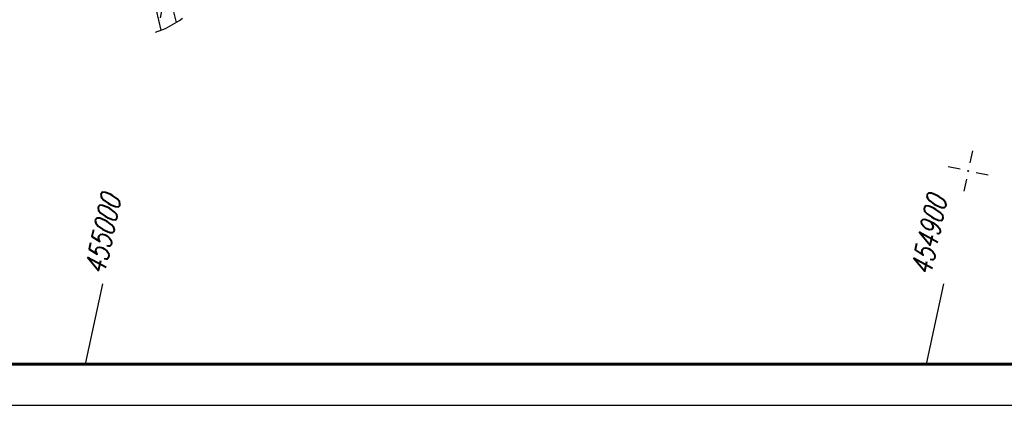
# Model space of a CAD drawing. Extents: x 0 to 1135, y 0 to 420.
# Tile 6 of 61: x 168 to 288, y 0 to 47. Entities that reach past the tile are written whole.
import ezdxf

# ---------------------------------------------------------------- set-up
doc = ezdxf.new("R2010")
doc.units = 0
doc.header["$LTSCALE"] = 2
doc.header["$MEASUREMENT"] = 0
doc.linetypes.add('AUSGEZOGEN', pattern=[0])
doc.layers.get('0').update_dxf_attribs({"color": 8, "linetype": 'AUSGEZOGEN'})
for name, color, linetype in [('BOESCHG', 8, 'AUSGEZOGEN'), ('NETZ', 250, 'AUSGEZOGEN'), ('RAHMEN', 250, 'AUSGEZOGEN'), ('Wegböschungen', 15, 'CONTINUOUS')]:
    doc.layers.add(name, color=color, linetype=linetype)
doc.styles.add('ROMANS', font='romans.shx', dxfattribs={"width": 0.8})

# ---------------------------------------------------------------- blocks, each defined once
blk = doc.blocks.new('IKR')
at = {"color": 0}
for p, q in [((0, 1), (0, 2.5)), ((-2.5, 0), (-1, 0)), ((1, 0), (2.5, 0)), ((0, -2.5), (0, -1))]:
    blk.add_line(p, q, dxfattribs=at)
blk.add_circle((0, 0), 0.05, dxfattribs=at)
blk.add_point((0, 0), dxfattribs=at)

msp = doc.modelspace()

# ---------------------------------------------------------------- linework, layer by layer
at = {"layer": 'BOESCHG'}
msp.add_lwpolyline([(77.84, 187.53, -0.001412), (78.98, 187.58, -0.003834), (79.4, 187.6, -0.000011), (82, 187.67, -0.00032), (82.09, 187.67, -0.000187), (88.1, 187.83, 0.000449), (94.11, 187.99, 0.000027), (94.27, 188, 0.000001), (102.18, 188.21, 0.000121), (109.37, 188.41, -0.000076), (120.76, 188.73, -0.024953), (143.11, 188.23, 0.01921), (172.13, 187.24, 0.011672), (187, 187.66, -0.018262), (196.51, 187.8, -0.010757), (206.17, 187.38, 0.012049), (214.79, 187.03, 0.001472), (222.97, 186.92, 0.003103), (226.85, 186.9, 0.004886), (237.85, 187.02, -0.004363), (250.16, 187.18, -0.002612), (270.41, 187.15, 0.002576), (290.94, 187.12, 0.00157)], format="xyb", dxfattribs=at)
at = {"layer": 'NETZ'}
for p, q in [((176.18, 5.02), (178.29, 14.8)), ((278.48, 5.02), (280.58, 14.8))]:
    msp.add_line(p, q, dxfattribs=at)
at = {"layer": 'RAHMEN'}
msp.add_line((0, 0), (950, 0), dxfattribs=at)
at = {"layer": 'RAHMEN', "const_width": 0.35}
msp.add_lwpolyline([(25, 5), (1130, 5), (1130, 415), (25, 415), (25, 5)], dxfattribs=at)
at = {"layer": 'Wegböschungen', "linetype": 'Continuous'}
for p, q in [((184.78, 48.09), (185.36, 45.65)), ((186.74, 48.54), (187.2, 46.58))]:
    msp.add_line(p, q, dxfattribs=at)
msp.add_lwpolyline([(184.72, 45.41), (185.92, 45.85), (186.49, 46.17), (187.05, 46.49), (187.61, 46.84), (187.98, 47.09)], dxfattribs=at)

# ---------------------------------------------------------------- block references
at = {"layer": 'NETZ', "rotation": 167.8412}
for p in [(185.78, 49.58), (283.54, 28.51)]:
    msp.add_blockref('IKR', p, dxfattribs=at)

# ---------------------------------------------------------------- texts
at = {"layer": 'NETZ', "style": 'ROMANS', "oblique": 16.6, "width": 0.75}
for s, p in [('455000', (178.5, 15.77)), ('454900', (278.97, 15.68))]:
    msp.add_text(s, height=2.5, rotation=77.8412, dxfattribs=at).set_placement(p)

doc.saveas('drawing.dxf')
